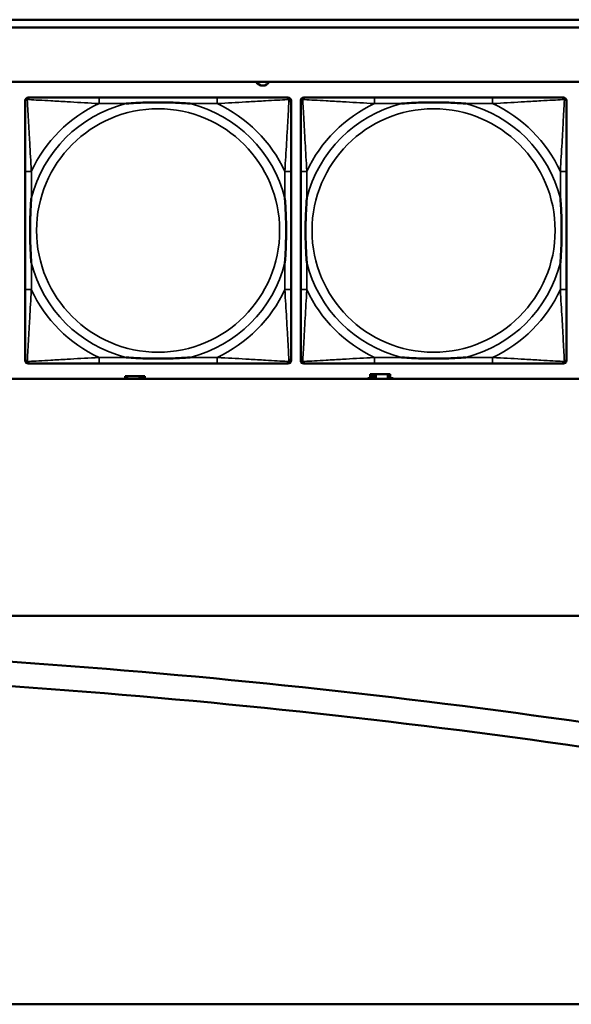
# Model space of a CAD drawing. Header units: inches. Extents: x 1.4 to 53.9, y 1.3 to 58.
# Tile 81 of 227: x 21.6 to 23, y 36.4 to 38.9. Entities that reach past the tile are written whole.
import ezdxf

# ---------------------------------------------------------------- set-up
doc = ezdxf.new("R2010")
doc.units = ezdxf.units.IN
doc.header["$MEASUREMENT"] = 0
doc.layers.add('Visible (ANSI)', color=7, linetype='Continuous', lineweight=50)
doc.layers.add('Visible Narrow (ANSI)', color=7, linetype='Continuous', lineweight=35)

msp = doc.modelspace()

# ---------------------------------------------------------------- linework, layer by layer
at = {"layer": 'Visible (ANSI)'}
for p, q in [((19.4287, 38.9161), (27.5757, 38.9161)), ((27.5757, 38.8961), (19.4287, 38.8961)), ((19.4287, 38.7561), (36.5227, 38.7561)), ((21.6067, 38.7158), (21.6106, 38.7158)), ((22.0933, 38.7158), (21.7894, 38.7158)), ((22.272, 38.7158), (22.276, 38.7158)), ((22.3167, 38.7158), (22.3206, 38.7158)), ((22.8033, 38.7158), (22.4994, 38.7158)), ((22.982, 38.7158), (22.986, 38.7158)), ((21.5988, 38.0386), (21.5988, 38.7079)), ((22.2839, 38.7079), (22.2839, 38.704)), ((22.3088, 38.0386), (22.3088, 38.7079)), ((22.9939, 38.7079), (22.9939, 38.704)), ((21.5988, 38.5253), (21.5988, 38.2213)), ((22.2839, 38.2213), (22.2839, 38.5253)), ((22.3088, 38.5253), (22.3088, 38.2213)), ((22.9939, 38.2213), (22.9939, 38.5253)), ((22.276, 38.0308), (21.6067, 38.0308)), ((21.7894, 38.0308), (22.0933, 38.0308)), ((22.2839, 38.0426), (22.2839, 38.0386)), ((22.986, 38.0308), (22.3167, 38.0308)), ((22.4994, 38.0308), (22.8033, 38.0308)), ((22.9939, 38.0426), (22.9939, 38.0386)), ((22.494, 38.0034), (22.4882, 38.0034)), ((22.4882, 38.0034), (22.4882, 37.9914)), ((22.494, 38.0034), (22.498, 38.0034)), ((22.494, 37.9914), (22.494, 38.0034)), ((22.498, 37.9914), (22.498, 38.0034)), ((22.498, 38.0034), (22.5021, 38.0034)), ((22.5021, 38.0034), (22.5021, 37.9914)), ((22.5021, 38.0034), (22.5334, 38.0034)), ((22.5334, 38.0034), (22.5334, 37.9914)), ((22.5392, 38.0034), (22.5334, 38.0034)), ((22.5392, 37.9914), (22.5392, 38.0034)), ((36.5227, 37.9914), (19.4287, 37.9914)), ((21.862, 37.9984), (21.8562, 37.9984)), ((21.8562, 37.9984), (21.8562, 37.9914)), ((21.862, 37.9984), (21.8933, 37.9984)), ((21.862, 37.9914), (21.862, 37.9984)), ((21.8933, 37.9914), (21.8933, 37.9984)), ((21.8933, 37.9984), (21.8974, 37.9984)), ((21.8974, 37.9984), (21.8974, 37.9914)), ((21.8974, 37.9984), (21.9014, 37.9984)), ((21.9072, 37.9984), (21.9014, 37.9984)), ((21.9014, 37.9984), (21.9014, 37.9914)), ((21.9072, 37.9914), (21.9072, 37.9984)), ((22.4817, 37.9914), (22.4817, 37.9929)), ((22.4817, 37.9929), (22.4882, 37.9929)), ((22.5392, 37.9929), (22.5473, 37.9929)), ((22.5473, 37.9929), (22.5473, 37.9914)), ((18.5862, 37.3811), (44.7352, 37.3811)), ((18.8762, 36.3811), (36.6289, 36.3811))]:
    msp.add_line(p, q, dxfattribs=at)
for centre, radius, start, end in [((22.2112, 38.7649), 0.0185, 208.5418, 331.4582), ((21.6067, 38.7079), 0.00787, 90, 180), ((21.6106, 38.704), 0.0118, 90, 180), ((22.272, 38.704), 0.0118, 0, 90), ((22.276, 38.7079), 0.00787, 0, 90), ((22.3167, 38.7079), 0.00787, 90, 180), ((22.3206, 38.704), 0.0118, 90, 180), ((22.982, 38.704), 0.0118, 0, 90), ((22.986, 38.7079), 0.00787, 0, 90), ((21.6106, 38.0426), 0.0118, 180, 270), ((21.6067, 38.0386), 0.00787, 180, 270), ((22.272, 38.0426), 0.0118, 270, 360), ((22.276, 38.0386), 0.00787, 270, 0), ((22.3206, 38.0426), 0.0118, 180, 270), ((22.3167, 38.0386), 0.00787, 180, 270), ((22.982, 38.0426), 0.0118, 270, 360), ((22.986, 38.0386), 0.00787, 270, 0), ((20.1946, 17.2782), 20.0315, 81.55198, 90), ((20.1946, 17.2782), 19.9685, 81.55198, 90)]:
    msp.add_arc(centre, radius, start, end, dxfattribs=at)
for points, knots in [([(21.7894, 38.7158), (21.7858, 38.7158), (21.7822, 38.7158), (21.7786, 38.7158), (21.7454, 38.7158), (21.7117, 38.7158), (21.6808, 38.7158), (21.6539, 38.7158), (21.6283, 38.7158), (21.6149, 38.7158), (21.6133, 38.7158), (21.6119, 38.7158), (21.6106, 38.7158)], [0, 0, 0, 0, 0.0272471, 0.0272471, 0.0272471, 0.2790553, 0.2790553, 0.2790553, 0.4988354, 0.4988354, 0.4988354, 0.5252205, 0.5252205, 0.5252205, 0.5252205]), ([(22.272, 38.7158), (22.2572, 38.7158), (22.2156, 38.7158), (22.1749, 38.7158), (22.1484, 38.7158), (22.1205, 38.7158), (22.0933, 38.7158)], [-0.5252205, -0.5252205, -0.5252205, -0.5252205, -0.20743, -0.20743, -0.20743, 0, 0, 0, 0]), ([(22.4994, 38.7158), (22.4958, 38.7158), (22.4922, 38.7158), (22.4886, 38.7158), (22.4554, 38.7158), (22.4217, 38.7158), (22.3908, 38.7158), (22.3639, 38.7158), (22.3383, 38.7158), (22.3249, 38.7158), (22.3233, 38.7158), (22.3219, 38.7158), (22.3206, 38.7158)], [0, 0, 0, 0, 0.0272471, 0.0272471, 0.0272471, 0.2790553, 0.2790553, 0.2790553, 0.4988354, 0.4988354, 0.4988354, 0.5252205, 0.5252205, 0.5252205, 0.5252205]), ([(22.982, 38.7158), (22.9672, 38.7158), (22.9256, 38.7158), (22.8849, 38.7158), (22.8584, 38.7158), (22.8305, 38.7158), (22.8033, 38.7158)], [-0.5252205, -0.5252205, -0.5252205, -0.5252205, -0.20743, -0.20743, -0.20743, 0, 0, 0, 0]), ([(21.5988, 38.704), (21.5988, 38.6891), (21.5988, 38.6475), (21.5988, 38.6069), (21.5988, 38.5803), (21.5988, 38.5525), (21.5988, 38.5253)], [-0.5252205, -0.5252205, -0.5252205, -0.5252205, -0.20743, -0.20743, -0.20743, 0, 0, 0, 0]), ([(21.8586, 38.7001), (21.859, 38.7001), (21.8595, 38.7001), (21.876, 38.7014), (21.892, 38.7022), (21.915, 38.7029), (21.9217, 38.7031), (21.9309, 38.7032), (21.9333, 38.7032), (21.9374, 38.7032), (21.939, 38.7032), (21.9421, 38.7032), (21.9437, 38.7032), (21.9472, 38.7032), (21.9493, 38.7032), (21.9555, 38.7032), (21.9596, 38.7031), (21.9693, 38.7029), (21.9749, 38.7027), (21.9947, 38.702), (22.0087, 38.7012), (22.0232, 38.7001), (22.0236, 38.7001), (22.0241, 38.7001)], [-0.416114, -0.416114, -0.416114, -0.416114, -0.4127691, -0.4127691, -0.2896446, -0.2896446, -0.2388934, -0.2388934, -0.2201881, -0.2201881, -0.2080204, -0.2080204, -0.196499, -0.196499, -0.1809939, -0.1809939, -0.149741, -0.149741, -0.1073162, -0.1073162, 0, 0, 0.0033356, 0.0033356, 0.0033356, 0.0033356]), ([(22.2839, 38.5253), (22.2839, 38.5288), (22.2839, 38.5324), (22.2839, 38.536), (22.2839, 38.5692), (22.2839, 38.6029), (22.2839, 38.6338), (22.2839, 38.6607), (22.2839, 38.6863), (22.2839, 38.6997), (22.2839, 38.7013), (22.2839, 38.7028), (22.2839, 38.704)], [0, 0, 0, 0, 0.0272471, 0.0272471, 0.0272471, 0.2790553, 0.2790553, 0.2790553, 0.4988354, 0.4988354, 0.4988354, 0.5252205, 0.5252205, 0.5252205, 0.5252205]), ([(22.3088, 38.704), (22.3088, 38.6891), (22.3088, 38.6475), (22.3088, 38.6069), (22.3088, 38.5803), (22.3088, 38.5525), (22.3088, 38.5253)], [-0.5252205, -0.5252205, -0.5252205, -0.5252205, -0.20743, -0.20743, -0.20743, 0, 0, 0, 0]), ([(22.5686, 38.7001), (22.569, 38.7001), (22.5695, 38.7001), (22.586, 38.7014), (22.602, 38.7022), (22.625, 38.7029), (22.6317, 38.7031), (22.6409, 38.7032), (22.6433, 38.7032), (22.6474, 38.7032), (22.649, 38.7032), (22.6521, 38.7032), (22.6537, 38.7032), (22.6572, 38.7032), (22.6593, 38.7032), (22.6655, 38.7032), (22.6696, 38.7031), (22.6793, 38.7029), (22.6849, 38.7027), (22.7047, 38.702), (22.7187, 38.7012), (22.7332, 38.7001), (22.7336, 38.7001), (22.7341, 38.7001)], [-0.416114, -0.416114, -0.416114, -0.416114, -0.4127691, -0.4127691, -0.2896446, -0.2896446, -0.2388934, -0.2388934, -0.2201881, -0.2201881, -0.2080204, -0.2080204, -0.196499, -0.196499, -0.1809939, -0.1809939, -0.149741, -0.149741, -0.1073162, -0.1073162, 0, 0, 0.0033356, 0.0033356, 0.0033356, 0.0033356]), ([(22.9939, 38.5253), (22.9939, 38.5288), (22.9939, 38.5324), (22.9939, 38.536), (22.9939, 38.5692), (22.9939, 38.6029), (22.9939, 38.6338), (22.9939, 38.6607), (22.9939, 38.6863), (22.9939, 38.6997), (22.9939, 38.7013), (22.9939, 38.7028), (22.9939, 38.704)], [0, 0, 0, 0, 0.0272471, 0.0272471, 0.0272471, 0.2790553, 0.2790553, 0.2790553, 0.4988354, 0.4988354, 0.4988354, 0.5252205, 0.5252205, 0.5252205, 0.5252205]), ([(21.6146, 38.2905), (21.6145, 38.291), (21.6145, 38.2914), (21.6133, 38.3079), (21.6124, 38.324), (21.6117, 38.3469), (21.6115, 38.3536), (21.6114, 38.3628), (21.6114, 38.3653), (21.6114, 38.3694), (21.6114, 38.371), (21.6114, 38.3741), (21.6114, 38.3756), (21.6114, 38.3792), (21.6114, 38.3812), (21.6115, 38.3874), (21.6115, 38.3916), (21.6117, 38.4013), (21.6119, 38.4069), (21.6126, 38.4266), (21.6134, 38.4407), (21.6145, 38.4552), (21.6145, 38.4556), (21.6146, 38.456)], [-0.416114, -0.416114, -0.416114, -0.416114, -0.4127691, -0.4127691, -0.2896446, -0.2896446, -0.2388934, -0.2388934, -0.2201881, -0.2201881, -0.2080204, -0.2080204, -0.196499, -0.196499, -0.1809939, -0.1809939, -0.149741, -0.149741, -0.1073162, -0.1073162, 0, 0, 0.0033356, 0.0033356, 0.0033356, 0.0033356]), ([(22.2681, 38.456), (22.2681, 38.4556), (22.2682, 38.4552), (22.2694, 38.4387), (22.2703, 38.4226), (22.271, 38.3996), (22.2711, 38.393), (22.2712, 38.3838), (22.2713, 38.3813), (22.2713, 38.3772), (22.2713, 38.3756), (22.2713, 38.3725), (22.2713, 38.371), (22.2713, 38.3674), (22.2713, 38.3653), (22.2712, 38.3592), (22.2711, 38.355), (22.2709, 38.3453), (22.2708, 38.3397), (22.2701, 38.3199), (22.2693, 38.3059), (22.2682, 38.2914), (22.2681, 38.291), (22.2681, 38.2905)], [-0.416114, -0.416114, -0.416114, -0.416114, -0.4127691, -0.4127691, -0.2896446, -0.2896446, -0.2388934, -0.2388934, -0.2201881, -0.2201881, -0.2080204, -0.2080204, -0.196499, -0.196499, -0.1809939, -0.1809939, -0.149741, -0.149741, -0.1073162, -0.1073162, 0, 0, 0.0033356, 0.0033356, 0.0033356, 0.0033356]), ([(22.3246, 38.2905), (22.3245, 38.291), (22.3245, 38.2914), (22.3233, 38.3079), (22.3224, 38.324), (22.3217, 38.3469), (22.3215, 38.3536), (22.3214, 38.3628), (22.3214, 38.3653), (22.3214, 38.3694), (22.3214, 38.371), (22.3214, 38.3741), (22.3214, 38.3756), (22.3214, 38.3792), (22.3214, 38.3812), (22.3215, 38.3874), (22.3215, 38.3916), (22.3217, 38.4013), (22.3219, 38.4069), (22.3226, 38.4266), (22.3234, 38.4407), (22.3245, 38.4552), (22.3245, 38.4556), (22.3246, 38.456)], [-0.416114, -0.416114, -0.416114, -0.416114, -0.4127691, -0.4127691, -0.2896446, -0.2896446, -0.2388934, -0.2388934, -0.2201881, -0.2201881, -0.2080204, -0.2080204, -0.196499, -0.196499, -0.1809939, -0.1809939, -0.149741, -0.149741, -0.1073162, -0.1073162, 0, 0, 0.0033356, 0.0033356, 0.0033356, 0.0033356]), ([(22.9781, 38.456), (22.9781, 38.4556), (22.9782, 38.4552), (22.9794, 38.4387), (22.9803, 38.4226), (22.981, 38.3996), (22.9811, 38.393), (22.9812, 38.3838), (22.9813, 38.3813), (22.9813, 38.3772), (22.9813, 38.3756), (22.9813, 38.3725), (22.9813, 38.371), (22.9813, 38.3674), (22.9813, 38.3653), (22.9812, 38.3592), (22.9811, 38.355), (22.9809, 38.3453), (22.9808, 38.3397), (22.9801, 38.3199), (22.9793, 38.3059), (22.9782, 38.2914), (22.9781, 38.291), (22.9781, 38.2905)], [-0.416114, -0.416114, -0.416114, -0.416114, -0.4127691, -0.4127691, -0.2896446, -0.2896446, -0.2388934, -0.2388934, -0.2201881, -0.2201881, -0.2080204, -0.2080204, -0.196499, -0.196499, -0.1809939, -0.1809939, -0.149741, -0.149741, -0.1073162, -0.1073162, 0, 0, 0.0033356, 0.0033356, 0.0033356, 0.0033356]), ([(21.5988, 38.2213), (21.5988, 38.1941), (21.5988, 38.1663), (21.5988, 38.1397), (21.5988, 38.0991), (21.5988, 38.0575), (21.5988, 38.0426)], [3.9382945, 3.9382945, 3.9382945, 3.9382945, 4.1457245, 4.1457245, 4.1457245, 4.463515, 4.463515, 4.463515, 4.463515]), ([(22.2839, 38.0426), (22.2839, 38.0575), (22.2839, 38.0991), (22.2839, 38.1397), (22.2839, 38.1663), (22.2839, 38.1941), (22.2839, 38.2213)], [-0.5252205, -0.5252205, -0.5252205, -0.5252205, -0.20743, -0.20743, -0.20743, 0, 0, 0, 0]), ([(22.3088, 38.2213), (22.3088, 38.1941), (22.3088, 38.1663), (22.3088, 38.1397), (22.3088, 38.0991), (22.3088, 38.0575), (22.3088, 38.0426)], [3.9382945, 3.9382945, 3.9382945, 3.9382945, 4.1457245, 4.1457245, 4.1457245, 4.463515, 4.463515, 4.463515, 4.463515]), ([(22.9939, 38.0426), (22.9939, 38.0575), (22.9939, 38.0991), (22.9939, 38.1397), (22.9939, 38.1663), (22.9939, 38.1941), (22.9939, 38.2213)], [-0.5252205, -0.5252205, -0.5252205, -0.5252205, -0.20743, -0.20743, -0.20743, 0, 0, 0, 0]), ([(21.6106, 38.0308), (21.6255, 38.0308), (21.6671, 38.0308), (21.7078, 38.0308), (21.7343, 38.0308), (21.7622, 38.0308), (21.7894, 38.0308)], [-0.5252205, -0.5252205, -0.5252205, -0.5252205, -0.20743, -0.20743, -0.20743, 0, 0, 0, 0]), ([(22.0241, 38.0465), (22.0236, 38.0465), (22.0232, 38.0465), (22.0087, 38.0454), (21.9947, 38.0446), (21.9749, 38.0439), (21.9693, 38.0437), (21.9596, 38.0435), (21.9555, 38.0434), (21.9493, 38.0434), (21.9472, 38.0434), (21.9437, 38.0434), (21.9421, 38.0434), (21.939, 38.0434), (21.9374, 38.0434), (21.9333, 38.0434), (21.9309, 38.0434), (21.9217, 38.0435), (21.915, 38.0437), (21.892, 38.0444), (21.876, 38.0452), (21.8595, 38.0465), (21.859, 38.0465), (21.8586, 38.0465)], [-0.4149464, -0.4149464, -0.4149464, -0.4149464, -0.41162, -0.41162, -0.3046026, -0.3046026, -0.2622958, -0.2622958, -0.23113, -0.23113, -0.215668, -0.215668, -0.2041787, -0.2041787, -0.1920448, -0.1920448, -0.1733916, -0.1733916, -0.1227817, -0.1227817, 0, 0, 0.0033356, 0.0033356, 0.0033356, 0.0033356]), ([(22.0933, 38.0308), (22.1205, 38.0308), (22.1484, 38.0308), (22.1749, 38.0308), (22.2156, 38.0308), (22.2572, 38.0308), (22.272, 38.0308)], [3.9382945, 3.9382945, 3.9382945, 3.9382945, 4.1457245, 4.1457245, 4.1457245, 4.463515, 4.463515, 4.463515, 4.463515]), ([(22.3206, 38.0308), (22.3355, 38.0308), (22.3771, 38.0308), (22.4178, 38.0308), (22.4443, 38.0308), (22.4722, 38.0308), (22.4994, 38.0308)], [-0.5252205, -0.5252205, -0.5252205, -0.5252205, -0.20743, -0.20743, -0.20743, 0, 0, 0, 0]), ([(22.7341, 38.0465), (22.7336, 38.0465), (22.7332, 38.0465), (22.7187, 38.0454), (22.7047, 38.0446), (22.6849, 38.0439), (22.6793, 38.0437), (22.6696, 38.0435), (22.6655, 38.0434), (22.6593, 38.0434), (22.6572, 38.0434), (22.6537, 38.0434), (22.6521, 38.0434), (22.649, 38.0434), (22.6474, 38.0434), (22.6433, 38.0434), (22.6409, 38.0434), (22.6317, 38.0435), (22.625, 38.0437), (22.602, 38.0444), (22.586, 38.0452), (22.5695, 38.0465), (22.569, 38.0465), (22.5686, 38.0465)], [-0.4149464, -0.4149464, -0.4149464, -0.4149464, -0.41162, -0.41162, -0.3046026, -0.3046026, -0.2622958, -0.2622958, -0.23113, -0.23113, -0.215668, -0.215668, -0.2041787, -0.2041787, -0.1920448, -0.1920448, -0.1733916, -0.1733916, -0.1227817, -0.1227817, 0, 0, 0.0033356, 0.0033356, 0.0033356, 0.0033356]), ([(22.8033, 38.0308), (22.8305, 38.0308), (22.8584, 38.0308), (22.8849, 38.0308), (22.9256, 38.0308), (22.9672, 38.0308), (22.982, 38.0308)], [3.9382945, 3.9382945, 3.9382945, 3.9382945, 4.1457245, 4.1457245, 4.1457245, 4.463515, 4.463515, 4.463515, 4.463515])]:
    msp.add_open_spline(points, degree=3, knots=knots, dxfattribs=at)
at = {"layer": 'Visible Narrow (ANSI)'}
for p, q in [((21.7894, 38.7158), (21.7894, 38.7001)), ((22.0933, 38.7158), (22.0933, 38.7001)), ((22.4994, 38.7158), (22.4994, 38.7001)), ((22.8033, 38.7158), (22.8033, 38.7001)), ((21.7894, 38.7001), (21.8586, 38.7001)), ((22.0241, 38.7001), (22.0933, 38.7001)), ((22.4994, 38.7001), (22.5686, 38.7001)), ((22.7341, 38.7001), (22.8033, 38.7001)), ((21.6146, 38.5253), (21.5988, 38.5253)), ((21.6146, 38.456), (21.6146, 38.5253)), ((22.2839, 38.5253), (22.2681, 38.5253)), ((22.2681, 38.5253), (22.2681, 38.456)), ((22.3246, 38.5253), (22.3088, 38.5253)), ((22.3246, 38.456), (22.3246, 38.5253)), ((22.9939, 38.5253), (22.9781, 38.5253)), ((22.9781, 38.5253), (22.9781, 38.456)), ((21.6146, 38.2213), (21.6146, 38.2905)), ((22.2681, 38.2905), (22.2681, 38.2213)), ((22.3246, 38.2213), (22.3246, 38.2905)), ((22.9781, 38.2905), (22.9781, 38.2213)), ((21.6146, 38.2213), (21.5988, 38.2213)), ((22.2839, 38.2213), (22.2681, 38.2213)), ((22.3246, 38.2213), (22.3088, 38.2213)), ((22.9939, 38.2213), (22.9781, 38.2213)), ((21.7894, 38.0465), (21.7894, 38.0308)), ((21.8586, 38.0465), (21.7894, 38.0465)), ((22.0933, 38.0465), (22.0241, 38.0465)), ((22.0933, 38.0465), (22.0933, 38.0308)), ((22.4994, 38.0465), (22.4994, 38.0308)), ((22.5686, 38.0465), (22.4994, 38.0465)), ((22.8033, 38.0465), (22.7341, 38.0465)), ((22.8033, 38.0465), (22.8033, 38.0308))]:
    msp.add_line(p, q, dxfattribs=at)
for centre in [(21.9413, 38.3733), (22.6513, 38.3733)]:
    msp.add_circle(centre, 0.3133, dxfattribs=at)
for centre, radius, start, end in [((21.9413, 38.3733), 0.3371, 104.2103, 165.7897), ((21.9413, 38.3733), 0.3604, 114.9407, 155.0593), ((21.9413, 38.3733), 0.3371, 14.2103, 75.7897), ((21.9413, 38.3733), 0.3604, 24.9407, 65.0593), ((22.6513, 38.3733), 0.3371, 104.2103, 165.7897), ((22.6513, 38.3733), 0.3604, 114.9407, 155.0593), ((22.6513, 38.3733), 0.3371, 14.2103, 75.7897), ((22.6513, 38.3733), 0.3604, 24.9407, 65.0593), ((21.9413, 38.3733), 0.3371, 194.2103, 255.7897), ((21.9413, 38.3733), 0.3371, 284.2103, 345.7897), ((22.6513, 38.3733), 0.3371, 194.2103, 255.7897), ((22.6513, 38.3733), 0.3371, 284.2103, 345.7897), ((21.9413, 38.3733), 0.3604, 204.9407, 245.0593), ((21.9413, 38.3733), 0.3604, 294.9407, 335.0593), ((22.6513, 38.3733), 0.3604, 204.9407, 245.0593), ((22.6513, 38.3733), 0.3604, 294.9407, 335.0593)]:
    msp.add_arc(centre, radius, start, end, dxfattribs=at)
for points, knots in [([(21.5988, 38.704), (21.5988, 38.7046), (21.5989, 38.7052), (21.5991, 38.7062), (21.5993, 38.7066), (21.5996, 38.7072), (21.5998, 38.7075), (21.6, 38.7079), (21.6001, 38.708), (21.6005, 38.7084), (21.6007, 38.7087), (21.6014, 38.7093), (21.6019, 38.7096), (21.603, 38.7101), (21.6035, 38.7104), (21.6041, 38.7105)], [-0.02627331, -0.02627331, -0.02627331, -0.02627331, -0.02158775, -0.02158775, -0.01736415, -0.01736415, -0.0147244, -0.0147244, -0.01307456, -0.01307456, -0.00977487, -0.00977487, -0.00449537, -0.00449537, 0.00012419, 0.00012419, 0.00012419, 0.00012419]), ([(21.6041, 38.7105), (21.6043, 38.7111), (21.6045, 38.7117), (21.605, 38.7127), (21.6054, 38.7132), (21.606, 38.7139), (21.6062, 38.7142), (21.6066, 38.7145), (21.6068, 38.7146), (21.6071, 38.7149), (21.6074, 38.715), (21.608, 38.7153), (21.6085, 38.7155), (21.6095, 38.7157), (21.61, 38.7158), (21.6106, 38.7158)], [-0.00012419, -0.00012419, -0.00012419, -0.00012419, 0.00449537, 0.00449537, 0.00977487, 0.00977487, 0.01307456, 0.01307456, 0.0147244, 0.0147244, 0.01736415, 0.01736415, 0.02158775, 0.02158775, 0.02627331, 0.02627331, 0.02627331, 0.02627331]), ([(21.6146, 38.5253), (21.6144, 38.529), (21.6142, 38.5328), (21.6126, 38.5601), (21.6112, 38.5843), (21.609, 38.6222), (21.6082, 38.6362), (21.6062, 38.6714), (21.6051, 38.6916), (21.6043, 38.707), (21.6042, 38.7088), (21.6041, 38.7105)], [0, 0, 0, 0, 0.0278591, 0.0278591, 0.201273, 0.201273, 0.3066357, 0.3066357, 0.475216, 0.475216, 0.5007189, 0.5007189, 0.5007189, 0.5007189]), ([(21.6041, 38.7105), (21.6058, 38.7104), (21.6076, 38.7103), (21.6231, 38.7095), (21.6432, 38.7084), (21.6784, 38.7065), (21.6925, 38.7056), (21.7303, 38.7034), (21.7545, 38.702), (21.7819, 38.7005), (21.7856, 38.7003), (21.7894, 38.7001)], [-0.5007189, -0.5007189, -0.5007189, -0.5007189, -0.475216, -0.475216, -0.3066357, -0.3066357, -0.201273, -0.201273, -0.0278591, -0.0278591, 0, 0, 0, 0]), ([(22.0933, 38.7001), (22.097, 38.7003), (22.1008, 38.7005), (22.1282, 38.702), (22.1524, 38.7034), (22.1902, 38.7056), (22.2043, 38.7065), (22.2395, 38.7084), (22.2596, 38.7095), (22.275, 38.7103), (22.2769, 38.7104), (22.2786, 38.7105)], [0, 0, 0, 0, 0.0278591, 0.0278591, 0.201273, 0.201273, 0.3066357, 0.3066357, 0.475216, 0.475216, 0.5007189, 0.5007189, 0.5007189, 0.5007189]), ([(22.2786, 38.7105), (22.2785, 38.7088), (22.2784, 38.707), (22.2776, 38.6916), (22.2765, 38.6714), (22.2745, 38.6362), (22.2737, 38.6222), (22.2715, 38.5843), (22.27, 38.5601), (22.2685, 38.5328), (22.2683, 38.529), (22.2681, 38.5253)], [-0.5007189, -0.5007189, -0.5007189, -0.5007189, -0.475216, -0.475216, -0.3066357, -0.3066357, -0.201273, -0.201273, -0.0278591, -0.0278591, 0, 0, 0, 0]), ([(22.272, 38.7158), (22.2727, 38.7158), (22.2732, 38.7157), (22.2742, 38.7155), (22.2746, 38.7153), (22.2753, 38.715), (22.2755, 38.7149), (22.2759, 38.7146), (22.276, 38.7145), (22.2764, 38.7142), (22.2767, 38.7139), (22.2773, 38.7132), (22.2776, 38.7127), (22.2782, 38.7117), (22.2784, 38.7111), (22.2786, 38.7105)], [-0.02627331, -0.02627331, -0.02627331, -0.02627331, -0.02158775, -0.02158775, -0.01736415, -0.01736415, -0.0147244, -0.0147244, -0.01307456, -0.01307456, -0.00977487, -0.00977487, -0.00449537, -0.00449537, 0.00012419, 0.00012419, 0.00012419, 0.00012419]), ([(22.2786, 38.7105), (22.2792, 38.7104), (22.2797, 38.7101), (22.2807, 38.7096), (22.2812, 38.7093), (22.2819, 38.7087), (22.2822, 38.7084), (22.2825, 38.708), (22.2826, 38.7079), (22.2829, 38.7075), (22.283, 38.7072), (22.2834, 38.7066), (22.2835, 38.7062), (22.2838, 38.7052), (22.2839, 38.7046), (22.2839, 38.704)], [-0.00012419, -0.00012419, -0.00012419, -0.00012419, 0.00449537, 0.00449537, 0.00977487, 0.00977487, 0.01307456, 0.01307456, 0.0147244, 0.0147244, 0.01736415, 0.01736415, 0.02158775, 0.02158775, 0.02627331, 0.02627331, 0.02627331, 0.02627331]), ([(22.3088, 38.704), (22.3088, 38.7046), (22.3089, 38.7052), (22.3091, 38.7062), (22.3093, 38.7066), (22.3096, 38.7072), (22.3098, 38.7075), (22.31, 38.7079), (22.3101, 38.708), (22.3105, 38.7084), (22.3107, 38.7087), (22.3114, 38.7093), (22.3119, 38.7096), (22.313, 38.7101), (22.3135, 38.7104), (22.3141, 38.7105)], [-0.02627331, -0.02627331, -0.02627331, -0.02627331, -0.02158775, -0.02158775, -0.01736415, -0.01736415, -0.0147244, -0.0147244, -0.01307456, -0.01307456, -0.00977487, -0.00977487, -0.00449537, -0.00449537, 0.00012419, 0.00012419, 0.00012419, 0.00012419]), ([(22.3141, 38.7105), (22.3143, 38.7111), (22.3145, 38.7117), (22.315, 38.7127), (22.3154, 38.7132), (22.316, 38.7139), (22.3162, 38.7142), (22.3166, 38.7145), (22.3168, 38.7146), (22.3171, 38.7149), (22.3174, 38.715), (22.318, 38.7153), (22.3185, 38.7155), (22.3195, 38.7157), (22.32, 38.7158), (22.3206, 38.7158)], [-0.00012419, -0.00012419, -0.00012419, -0.00012419, 0.00449537, 0.00449537, 0.00977487, 0.00977487, 0.01307456, 0.01307456, 0.0147244, 0.0147244, 0.01736415, 0.01736415, 0.02158775, 0.02158775, 0.02627331, 0.02627331, 0.02627331, 0.02627331]), ([(22.3246, 38.5253), (22.3244, 38.529), (22.3242, 38.5328), (22.3226, 38.5601), (22.3212, 38.5843), (22.319, 38.6222), (22.3182, 38.6362), (22.3162, 38.6714), (22.3151, 38.6916), (22.3143, 38.707), (22.3142, 38.7088), (22.3141, 38.7105)], [0, 0, 0, 0, 0.0278591, 0.0278591, 0.201273, 0.201273, 0.3066357, 0.3066357, 0.475216, 0.475216, 0.5007189, 0.5007189, 0.5007189, 0.5007189]), ([(22.3141, 38.7105), (22.3158, 38.7104), (22.3176, 38.7103), (22.3331, 38.7095), (22.3532, 38.7084), (22.3884, 38.7065), (22.4025, 38.7056), (22.4403, 38.7034), (22.4645, 38.702), (22.4919, 38.7005), (22.4956, 38.7003), (22.4994, 38.7001)], [-0.5007189, -0.5007189, -0.5007189, -0.5007189, -0.475216, -0.475216, -0.3066357, -0.3066357, -0.201273, -0.201273, -0.0278591, -0.0278591, 0, 0, 0, 0]), ([(22.8033, 38.7001), (22.807, 38.7003), (22.8108, 38.7005), (22.8382, 38.702), (22.8624, 38.7034), (22.9002, 38.7056), (22.9143, 38.7065), (22.9495, 38.7084), (22.9696, 38.7095), (22.985, 38.7103), (22.9869, 38.7104), (22.9886, 38.7105)], [0, 0, 0, 0, 0.0278591, 0.0278591, 0.201273, 0.201273, 0.3066357, 0.3066357, 0.475216, 0.475216, 0.5007189, 0.5007189, 0.5007189, 0.5007189]), ([(22.9886, 38.7105), (22.9885, 38.7088), (22.9884, 38.707), (22.9876, 38.6916), (22.9865, 38.6714), (22.9845, 38.6362), (22.9837, 38.6222), (22.9815, 38.5843), (22.98, 38.5601), (22.9785, 38.5328), (22.9783, 38.529), (22.9781, 38.5253)], [-0.5007189, -0.5007189, -0.5007189, -0.5007189, -0.475216, -0.475216, -0.3066357, -0.3066357, -0.201273, -0.201273, -0.0278591, -0.0278591, 0, 0, 0, 0]), ([(22.982, 38.7158), (22.9827, 38.7158), (22.9832, 38.7157), (22.9842, 38.7155), (22.9846, 38.7153), (22.9853, 38.715), (22.9855, 38.7149), (22.9859, 38.7146), (22.986, 38.7145), (22.9864, 38.7142), (22.9867, 38.7139), (22.9873, 38.7132), (22.9876, 38.7127), (22.9882, 38.7117), (22.9884, 38.7111), (22.9886, 38.7105)], [-0.02627331, -0.02627331, -0.02627331, -0.02627331, -0.02158775, -0.02158775, -0.01736415, -0.01736415, -0.0147244, -0.0147244, -0.01307456, -0.01307456, -0.00977487, -0.00977487, -0.00449537, -0.00449537, 0.00012419, 0.00012419, 0.00012419, 0.00012419]), ([(22.9886, 38.7105), (22.9892, 38.7104), (22.9897, 38.7101), (22.9907, 38.7096), (22.9912, 38.7093), (22.9919, 38.7087), (22.9922, 38.7084), (22.9925, 38.708), (22.9926, 38.7079), (22.9929, 38.7075), (22.993, 38.7072), (22.9934, 38.7066), (22.9935, 38.7062), (22.9938, 38.7052), (22.9939, 38.7046), (22.9939, 38.704)], [-0.00012419, -0.00012419, -0.00012419, -0.00012419, 0.00449537, 0.00449537, 0.00977487, 0.00977487, 0.01307456, 0.01307456, 0.0147244, 0.0147244, 0.01736415, 0.01736415, 0.02158775, 0.02158775, 0.02627331, 0.02627331, 0.02627331, 0.02627331]), ([(21.6041, 38.0361), (21.6042, 38.0378), (21.6043, 38.0396), (21.6051, 38.055), (21.6062, 38.0751), (21.6082, 38.1104), (21.609, 38.1244), (21.6112, 38.1623), (21.6126, 38.1865), (21.6142, 38.2138), (21.6144, 38.2176), (21.6146, 38.2213)], [-4.4390134, -4.4390134, -4.4390134, -4.4390134, -4.4135105, -4.4135105, -4.2449302, -4.2449302, -4.1395675, -4.1395675, -3.9661536, -3.9661536, -3.9382945, -3.9382945, -3.9382945, -3.9382945]), ([(22.2681, 38.2213), (22.2683, 38.2176), (22.2685, 38.2138), (22.27, 38.1865), (22.2715, 38.1623), (22.2737, 38.1244), (22.2745, 38.1104), (22.2765, 38.0751), (22.2776, 38.055), (22.2784, 38.0396), (22.2785, 38.0378), (22.2786, 38.0361)], [0, 0, 0, 0, 0.0278591, 0.0278591, 0.201273, 0.201273, 0.3066357, 0.3066357, 0.475216, 0.475216, 0.5007189, 0.5007189, 0.5007189, 0.5007189]), ([(22.3141, 38.0361), (22.3142, 38.0378), (22.3143, 38.0396), (22.3151, 38.055), (22.3162, 38.0751), (22.3182, 38.1104), (22.319, 38.1244), (22.3212, 38.1623), (22.3226, 38.1865), (22.3242, 38.2138), (22.3244, 38.2176), (22.3246, 38.2213)], [-4.4390134, -4.4390134, -4.4390134, -4.4390134, -4.4135105, -4.4135105, -4.2449302, -4.2449302, -4.1395675, -4.1395675, -3.9661536, -3.9661536, -3.9382945, -3.9382945, -3.9382945, -3.9382945]), ([(22.9781, 38.2213), (22.9783, 38.2176), (22.9785, 38.2138), (22.98, 38.1865), (22.9815, 38.1623), (22.9837, 38.1244), (22.9845, 38.1104), (22.9865, 38.0751), (22.9876, 38.055), (22.9884, 38.0396), (22.9885, 38.0378), (22.9886, 38.0361)], [0, 0, 0, 0, 0.0278591, 0.0278591, 0.201273, 0.201273, 0.3066357, 0.3066357, 0.475216, 0.475216, 0.5007189, 0.5007189, 0.5007189, 0.5007189]), ([(21.6041, 38.0361), (21.6035, 38.0362), (21.603, 38.0365), (21.6019, 38.037), (21.6014, 38.0373), (21.6007, 38.0379), (21.6005, 38.0382), (21.6001, 38.0386), (21.6, 38.0387), (21.5998, 38.0391), (21.5996, 38.0393), (21.5993, 38.04), (21.5991, 38.0404), (21.5989, 38.0414), (21.5988, 38.042), (21.5988, 38.0426)], [-0.00012419, -0.00012419, -0.00012419, -0.00012419, 0.00449537, 0.00449537, 0.00977487, 0.00977487, 0.01307456, 0.01307456, 0.0147244, 0.0147244, 0.01736415, 0.01736415, 0.02158775, 0.02158775, 0.02627331, 0.02627331, 0.02627331, 0.02627331]), ([(21.7894, 38.0465), (21.7856, 38.0463), (21.7819, 38.0461), (21.7545, 38.0446), (21.7303, 38.0432), (21.6925, 38.041), (21.6784, 38.0401), (21.6432, 38.0381), (21.6231, 38.0371), (21.6076, 38.0362), (21.6058, 38.0362), (21.6041, 38.0361)], [0, 0, 0, 0, 0.0278591, 0.0278591, 0.201273, 0.201273, 0.3066357, 0.3066357, 0.475216, 0.475216, 0.5007189, 0.5007189, 0.5007189, 0.5007189]), ([(21.6106, 38.0308), (21.61, 38.0308), (21.6095, 38.0309), (21.6085, 38.0311), (21.608, 38.0313), (21.6074, 38.0316), (21.6071, 38.0317), (21.6068, 38.032), (21.6066, 38.0321), (21.6062, 38.0324), (21.606, 38.0327), (21.6054, 38.0334), (21.605, 38.0339), (21.6045, 38.0349), (21.6043, 38.0355), (21.6041, 38.0361)], [-0.02627331, -0.02627331, -0.02627331, -0.02627331, -0.02158775, -0.02158775, -0.01736415, -0.01736415, -0.0147244, -0.0147244, -0.01307456, -0.01307456, -0.00977487, -0.00977487, -0.00449537, -0.00449537, 0.00012419, 0.00012419, 0.00012419, 0.00012419]), ([(22.2786, 38.0361), (22.2769, 38.0362), (22.275, 38.0362), (22.2596, 38.0371), (22.2395, 38.0381), (22.2043, 38.0401), (22.1902, 38.041), (22.1524, 38.0432), (22.1282, 38.0446), (22.1008, 38.0461), (22.097, 38.0463), (22.0933, 38.0465)], [-4.4390134, -4.4390134, -4.4390134, -4.4390134, -4.4135105, -4.4135105, -4.2449302, -4.2449302, -4.1395675, -4.1395675, -3.9661536, -3.9661536, -3.9382945, -3.9382945, -3.9382945, -3.9382945]), ([(22.2786, 38.0361), (22.2784, 38.0355), (22.2782, 38.0349), (22.2776, 38.0339), (22.2773, 38.0334), (22.2767, 38.0327), (22.2764, 38.0324), (22.276, 38.0321), (22.2759, 38.032), (22.2755, 38.0317), (22.2753, 38.0316), (22.2746, 38.0313), (22.2742, 38.0311), (22.2732, 38.0309), (22.2727, 38.0308), (22.272, 38.0308)], [-0.00012419, -0.00012419, -0.00012419, -0.00012419, 0.00449537, 0.00449537, 0.00977487, 0.00977487, 0.01307456, 0.01307456, 0.0147244, 0.0147244, 0.01736415, 0.01736415, 0.02158775, 0.02158775, 0.02627331, 0.02627331, 0.02627331, 0.02627331]), ([(22.2839, 38.0426), (22.2839, 38.042), (22.2838, 38.0414), (22.2835, 38.0404), (22.2834, 38.04), (22.283, 38.0393), (22.2829, 38.0391), (22.2826, 38.0387), (22.2825, 38.0386), (22.2822, 38.0382), (22.2819, 38.0379), (22.2812, 38.0373), (22.2807, 38.037), (22.2797, 38.0365), (22.2792, 38.0362), (22.2786, 38.0361)], [-0.02627331, -0.02627331, -0.02627331, -0.02627331, -0.02158775, -0.02158775, -0.01736415, -0.01736415, -0.0147244, -0.0147244, -0.01307456, -0.01307456, -0.00977487, -0.00977487, -0.00449537, -0.00449537, 0.00012419, 0.00012419, 0.00012419, 0.00012419]), ([(22.3141, 38.0361), (22.3135, 38.0362), (22.313, 38.0365), (22.3119, 38.037), (22.3114, 38.0373), (22.3107, 38.0379), (22.3105, 38.0382), (22.3101, 38.0386), (22.31, 38.0387), (22.3098, 38.0391), (22.3096, 38.0393), (22.3093, 38.04), (22.3091, 38.0404), (22.3089, 38.0414), (22.3088, 38.042), (22.3088, 38.0426)], [-0.00012419, -0.00012419, -0.00012419, -0.00012419, 0.00449537, 0.00449537, 0.00977487, 0.00977487, 0.01307456, 0.01307456, 0.0147244, 0.0147244, 0.01736415, 0.01736415, 0.02158775, 0.02158775, 0.02627331, 0.02627331, 0.02627331, 0.02627331]), ([(22.4994, 38.0465), (22.4956, 38.0463), (22.4919, 38.0461), (22.4645, 38.0446), (22.4403, 38.0432), (22.4025, 38.041), (22.3884, 38.0401), (22.3532, 38.0381), (22.3331, 38.0371), (22.3176, 38.0362), (22.3158, 38.0362), (22.3141, 38.0361)], [0, 0, 0, 0, 0.0278591, 0.0278591, 0.201273, 0.201273, 0.3066357, 0.3066357, 0.475216, 0.475216, 0.5007189, 0.5007189, 0.5007189, 0.5007189]), ([(22.3206, 38.0308), (22.32, 38.0308), (22.3195, 38.0309), (22.3185, 38.0311), (22.318, 38.0313), (22.3174, 38.0316), (22.3171, 38.0317), (22.3168, 38.032), (22.3166, 38.0321), (22.3162, 38.0324), (22.316, 38.0327), (22.3154, 38.0334), (22.315, 38.0339), (22.3145, 38.0349), (22.3143, 38.0355), (22.3141, 38.0361)], [-0.02627331, -0.02627331, -0.02627331, -0.02627331, -0.02158775, -0.02158775, -0.01736415, -0.01736415, -0.0147244, -0.0147244, -0.01307456, -0.01307456, -0.00977487, -0.00977487, -0.00449537, -0.00449537, 0.00012419, 0.00012419, 0.00012419, 0.00012419]), ([(22.9886, 38.0361), (22.9869, 38.0362), (22.985, 38.0362), (22.9696, 38.0371), (22.9495, 38.0381), (22.9143, 38.0401), (22.9002, 38.041), (22.8624, 38.0432), (22.8382, 38.0446), (22.8108, 38.0461), (22.807, 38.0463), (22.8033, 38.0465)], [-4.4390134, -4.4390134, -4.4390134, -4.4390134, -4.4135105, -4.4135105, -4.2449302, -4.2449302, -4.1395675, -4.1395675, -3.9661536, -3.9661536, -3.9382945, -3.9382945, -3.9382945, -3.9382945]), ([(22.9886, 38.0361), (22.9884, 38.0355), (22.9882, 38.0349), (22.9876, 38.0339), (22.9873, 38.0334), (22.9867, 38.0327), (22.9864, 38.0324), (22.986, 38.0321), (22.9859, 38.032), (22.9855, 38.0317), (22.9853, 38.0316), (22.9846, 38.0313), (22.9842, 38.0311), (22.9832, 38.0309), (22.9827, 38.0308), (22.982, 38.0308)], [-0.00012419, -0.00012419, -0.00012419, -0.00012419, 0.00449537, 0.00449537, 0.00977487, 0.00977487, 0.01307456, 0.01307456, 0.0147244, 0.0147244, 0.01736415, 0.01736415, 0.02158775, 0.02158775, 0.02627331, 0.02627331, 0.02627331, 0.02627331]), ([(22.9939, 38.0426), (22.9939, 38.042), (22.9938, 38.0414), (22.9935, 38.0404), (22.9934, 38.04), (22.993, 38.0393), (22.9929, 38.0391), (22.9926, 38.0387), (22.9925, 38.0386), (22.9922, 38.0382), (22.9919, 38.0379), (22.9912, 38.0373), (22.9907, 38.037), (22.9897, 38.0365), (22.9892, 38.0362), (22.9886, 38.0361)], [-0.02627331, -0.02627331, -0.02627331, -0.02627331, -0.02158775, -0.02158775, -0.01736415, -0.01736415, -0.0147244, -0.0147244, -0.01307456, -0.01307456, -0.00977487, -0.00977487, -0.00449537, -0.00449537, 0.00012419, 0.00012419, 0.00012419, 0.00012419])]:
    msp.add_open_spline(points, degree=3, knots=knots, dxfattribs=at)

doc.saveas('drawing.dxf')
